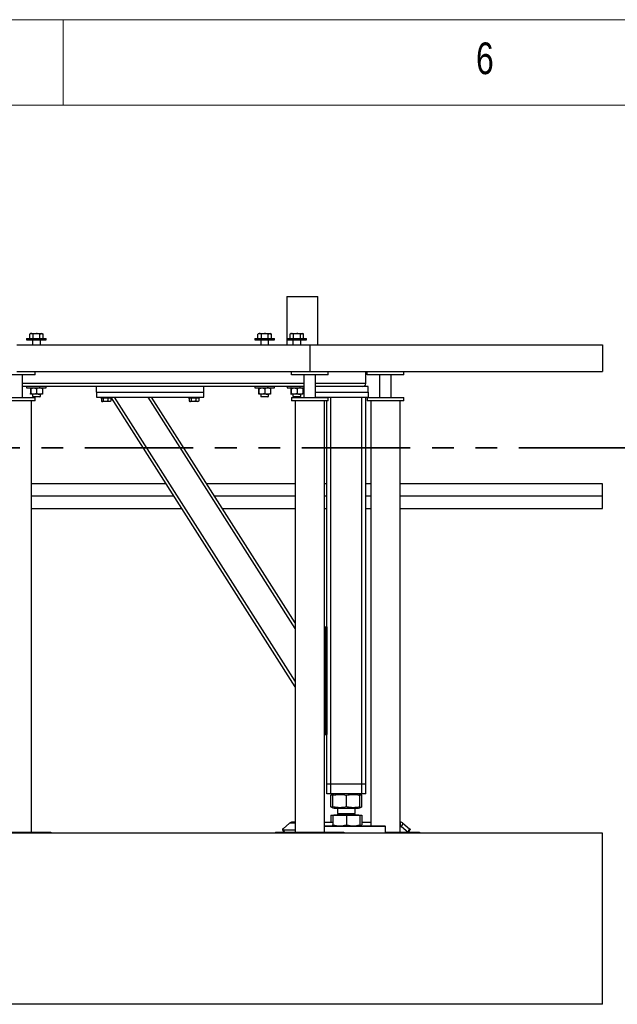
# Model space of a CAD drawing. Header units: millimetres. Extents: x 5 to 589, y 5 to 415.
# Tile 51 of 104: x 244 to 279, y 357 to 415. Entities that reach past the tile are written whole.
import ezdxf

# ---------------------------------------------------------------- set-up
doc = ezdxf.new("R2010")
doc.units = ezdxf.units.MM
doc.linetypes.add('PHANTOM', pattern=[12.7, 6.35, -1.27, 1.27, -1.27, 1.27, -1.27])
doc.layers.add('NOTES', color=6, linetype='Continuous')
doc.layers.add('TRAIT-FORT', color=4, linetype='Continuous', lineweight=25)
doc.styles.add('SLDTEXTSTYLE0', font='TXT', dxfattribs={"width": 0.75})

msp = doc.modelspace()

# ---------------------------------------------------------------- linework, layer by layer
at = {"color": 7, "linetype": 'Continuous', "lineweight": 18}
for p, q in [((589, 415), (5, 415)), ((247, 410), (247, 415)), ((584, 410), (10, 410))]:
    msp.add_line(p, q, dxfattribs=at)
at = {"color": 7, "linetype": 'PHANTOM', "lineweight": 35}
msp.add_line((305.42025, 389.9649), (28.0199, 389.9649), dxfattribs=at)
at = {"layer": 'TRAIT-FORT', "color": 4, "linetype": 'Continuous', "lineweight": 25}
for p, q in [((260.0974, 398.80985), (260.0974, 395.99556)), ((260.0974, 398.80985), (261.91168, 398.80985)), ((261.91168, 395.99556), (261.91168, 398.80985)), ((244.86962, 396.36699), (244.86962, 396.28128)), ((244.86962, 396.36699), (244.98615, 396.36699)), ((244.86962, 396.28128), (244.98615, 396.28128)), ((244.98615, 396.36699), (246.01248, 396.36699)), ((244.98615, 396.28128), (246.01248, 396.28128)), ((245.0519, 396.61582), (245.04534, 396.61219)), ((245.04534, 396.36699), (245.04534, 396.61219)), ((245.11534, 396.65271), (245.05179, 396.61601)), ((245.11534, 396.65271), (245.16413, 396.65271)), ((245.16413, 396.65271), (245.76677, 396.65271)), ((245.21248, 396.28128), (245.21248, 395.99556)), ((245.25377, 396.36699), (245.25377, 396.61219)), ((245.64948, 396.36699), (245.64948, 396.61219)), ((245.66962, 395.99556), (245.66962, 396.28128)), ((245.83032, 396.61601), (245.76677, 396.65271)), ((245.83676, 396.36699), (245.83676, 396.61219)), ((246.01248, 396.28128), (246.01248, 396.36699)), ((258.22276, 396.36699), (258.22276, 396.28128)), ((258.22276, 396.36699), (258.33929, 396.36699)), ((258.22276, 396.28128), (258.33929, 396.28128)), ((258.33929, 396.36699), (259.36561, 396.36699)), ((258.33929, 396.28128), (259.36561, 396.28128)), ((258.40503, 396.61582), (258.39848, 396.61219)), ((258.39848, 396.36699), (258.39848, 396.61219)), ((258.46847, 396.65271), (258.40492, 396.61601)), ((258.46847, 396.65271), (258.51727, 396.65271)), ((258.51727, 396.65271), (259.1199, 396.65271)), ((258.56561, 396.28128), (258.56561, 395.99556)), ((258.60691, 396.36699), (258.60691, 396.61219)), ((259.00262, 396.36699), (259.00262, 396.61219)), ((259.02276, 395.99556), (259.02276, 396.28128)), ((259.18345, 396.61601), (259.1199, 396.65271)), ((259.18989, 396.36699), (259.18989, 396.61219)), ((259.36561, 396.28128), (259.36561, 396.36699)), ((260.10962, 396.36699), (260.10962, 396.28128)), ((260.10962, 396.36699), (260.22615, 396.36699)), ((260.10962, 396.28128), (260.22615, 396.28128)), ((260.22615, 396.36699), (261.25248, 396.36699)), ((260.22615, 396.28128), (261.25248, 396.28128)), ((260.29189, 396.61582), (260.28534, 396.61219)), ((260.28534, 396.36699), (260.28534, 396.61219)), ((260.35533, 396.65271), (260.29178, 396.61601)), ((260.35533, 396.65271), (260.40413, 396.65271)), ((260.40413, 396.65271), (261.00676, 396.65271)), ((260.45248, 396.28128), (260.45248, 395.99556)), ((260.49377, 396.36699), (260.49377, 396.61219)), ((260.88948, 396.36699), (260.88948, 396.61219)), ((260.90962, 395.99556), (260.90962, 396.28128)), ((261.07031, 396.61601), (261.00676, 396.65271)), ((261.07676, 396.36699), (261.07676, 396.61219)), ((261.25248, 396.28128), (261.25248, 396.36699)), ((244.28934, 395.99556), (261.4322, 395.99556)), ((261.4322, 395.99556), (261.4322, 394.42413)), ((261.4322, 395.99556), (278.57505, 395.99556)), ((278.57505, 395.99556), (278.57505, 394.42413)), ((244.28934, 394.42413), (261.4322, 394.42413)), ((245.36077, 394.22413), (245.36077, 394.42413)), ((260.36077, 394.22413), (260.36077, 394.42413)), ((261.4322, 394.42413), (278.57505, 394.42413)), ((262.50362, 394.22413), (262.50362, 394.42413)), ((264.71791, 393.72413), (264.71791, 394.42413)), ((264.78934, 394.22413), (264.78934, 394.42413)), ((266.9322, 394.22413), (266.9322, 394.42413)), ((245.36077, 394.22413), (243.21791, 394.22413)), ((244.6322, 392.90985), (244.6322, 394.22413)), ((262.50362, 394.22413), (260.36077, 394.22413)), ((261.08934, 394.22413), (261.08934, 392.90985)), ((261.77505, 392.90985), (261.77505, 394.22413)), ((266.9322, 394.22413), (264.78934, 394.22413)), ((265.51791, 394.22413), (265.51791, 392.90985)), ((266.20362, 392.90985), (266.20362, 394.22413)), ((261.08934, 393.72413), (244.6322, 393.72413)), ((248.94648, 393.55271), (244.6322, 393.55271)), ((244.86962, 393.55271), (244.86962, 393.46699)), ((244.86962, 393.46699), (244.98615, 393.46699)), ((244.98615, 393.46699), (246.01248, 393.46699)), ((245.09225, 393.41395), (245.09225, 393.1486)), ((245.10446, 393.41395), (245.10446, 393.1486)), ((245.45326, 393.41395), (245.45326, 393.1486)), ((245.78985, 393.41395), (245.78985, 393.1486)), ((246.01248, 393.46699), (246.01248, 393.55271)), ((255.2322, 393.55271), (248.94648, 393.55271)), ((248.94648, 393.20985), (248.94648, 393.55271)), ((261.08934, 393.55271), (255.2322, 393.55271)), ((255.2322, 393.20985), (255.2322, 393.55271)), ((258.22276, 393.55271), (258.22276, 393.46699)), ((258.22276, 393.46699), (258.33929, 393.46699)), ((258.33929, 393.46699), (259.36561, 393.46699)), ((258.44538, 393.41395), (258.44538, 393.1486)), ((258.4576, 393.41395), (258.4576, 393.1486)), ((258.8064, 393.41395), (258.8064, 393.1486)), ((259.14299, 393.41395), (259.14299, 393.1486)), ((259.36561, 393.46699), (259.36561, 393.55271)), ((260.10962, 393.55271), (260.10962, 393.46699)), ((260.10962, 393.46699), (260.22615, 393.46699)), ((260.22615, 393.46699), (261.09293, 393.46699)), ((260.33225, 393.41395), (260.33225, 393.1486)), ((260.34446, 393.41395), (260.34446, 393.1486)), ((260.69326, 393.41395), (260.69326, 393.1486)), ((261.02985, 393.41395), (261.02985, 393.1486)), ((264.71791, 393.72413), (261.77505, 393.72413)), ((264.86077, 393.55271), (261.77505, 393.55271)), ((264.86077, 393.20985), (264.86077, 393.55271)), ((245.27886, 393.09556), (245.09836, 393.09556)), ((245.14648, 367.48128), (245.14648, 392.70985)), ((245.21248, 393.09556), (245.21248, 392.96985)), ((245.21248, 392.96985), (245.24391, 392.93842)), ((245.21248, 392.96985), (245.24672, 392.96985)), ((245.27344, 392.93842), (245.24391, 392.93842)), ((245.24672, 392.96985), (245.66962, 392.96985)), ((245.63819, 392.93842), (245.27344, 392.93842)), ((245.62156, 393.09556), (245.27886, 393.09556)), ((245.36077, 392.70985), (245.36077, 392.90985)), ((245.78375, 393.09556), (245.62156, 393.09556)), ((245.63819, 392.93842), (245.66962, 392.96985)), ((245.66962, 392.96985), (245.66962, 393.09556)), ((248.94648, 393.20985), (248.94648, 392.92413)), ((248.94648, 393.20985), (255.2322, 393.20985)), ((248.94648, 392.92413), (255.2322, 392.92413)), ((249.20362, 392.92413), (249.20362, 392.86699)), ((249.8322, 392.86699), (249.20362, 392.86699)), ((249.23963, 392.86699), (249.23963, 392.69569)), ((249.25372, 392.68632), (249.2872, 392.66699)), ((249.34878, 392.86699), (249.34878, 392.69569)), ((249.62706, 392.86699), (249.62706, 392.69569)), ((249.74862, 392.66699), (249.7821, 392.68632)), ((249.79619, 392.69569), (249.78156, 392.68725)), ((249.79619, 392.86699), (249.79619, 392.69569)), ((249.8322, 392.86699), (249.8322, 392.92413)), ((260.57505, 375.9976), (249.8322, 392.87924)), ((260.57505, 376.31691), (250.00682, 392.92413)), ((260.57505, 379.40355), (251.97105, 392.92413)), ((260.57505, 379.72286), (252.17424, 392.92413)), ((254.34648, 392.92413), (254.34648, 392.86699)), ((254.97505, 392.86699), (254.34648, 392.86699)), ((254.38249, 392.86699), (254.38249, 392.69569)), ((254.39658, 392.68632), (254.43005, 392.66699)), ((254.49164, 392.86699), (254.49164, 392.69569)), ((254.76992, 392.86699), (254.76992, 392.69569)), ((254.89148, 392.66699), (254.92495, 392.68632)), ((254.93905, 392.69569), (254.92441, 392.68725)), ((254.93905, 392.86699), (254.93905, 392.69569)), ((254.97505, 392.86699), (254.97505, 392.92413)), ((255.2322, 392.92413), (255.2322, 393.20985)), ((258.632, 393.09556), (258.45149, 393.09556)), ((258.56561, 393.09556), (258.56561, 392.96985)), ((258.56561, 392.96985), (258.59704, 392.93842)), ((258.56561, 392.96985), (258.59986, 392.96985)), ((258.62658, 392.93842), (258.59704, 392.93842)), ((258.59986, 392.96985), (259.02276, 392.96985)), ((258.99133, 392.93842), (258.62658, 392.93842)), ((258.97469, 393.09556), (258.632, 393.09556)), ((259.13688, 393.09556), (258.97469, 393.09556)), ((258.99133, 392.93842), (259.02276, 392.96985)), ((259.02276, 392.96985), (259.02276, 393.09556)), ((260.51886, 393.09556), (260.33835, 393.09556)), ((260.36077, 392.90985), (260.36077, 392.70985)), ((260.45248, 393.09556), (260.45248, 392.96985)), ((260.45248, 392.96985), (260.4839, 392.93842)), ((260.45248, 392.96985), (260.48672, 392.96985)), ((260.51344, 392.93842), (260.4839, 392.93842)), ((260.48672, 392.96985), (260.90962, 392.96985)), ((260.87819, 392.93842), (260.51344, 392.93842)), ((260.86155, 393.09556), (260.51886, 393.09556)), ((260.57505, 392.70985), (260.57505, 367.48128)), ((261.02374, 393.09556), (260.86155, 393.09556)), ((260.87819, 392.93842), (260.90962, 392.96985)), ((260.90962, 392.96985), (260.90962, 393.09556)), ((261.77505, 393.20985), (264.86077, 393.20985)), ((261.77505, 392.92413), (264.86077, 392.92413)), ((262.17505, 392.90985), (262.17505, 392.92413)), ((262.28934, 367.48128), (262.28934, 392.70985)), ((262.4322, 392.90985), (262.4322, 392.92413)), ((262.4322, 379.49556), (262.4322, 392.70985)), ((262.50362, 392.70985), (262.50362, 392.90985)), ((262.66077, 370.29556), (262.66077, 392.92413)), ((264.48934, 370.29556), (264.48934, 392.92413)), ((264.71791, 370.29556), (264.71791, 392.92413)), ((264.78934, 392.90985), (264.78934, 392.70985)), ((264.86077, 393.20985), (264.86077, 392.92413)), ((265.00362, 392.70985), (265.00362, 367.85271)), ((266.71791, 367.48128), (266.71791, 392.70985)), ((266.9322, 392.70985), (266.9322, 392.90985)), ((249.74862, 392.66699), (249.2872, 392.66699)), ((254.89148, 392.66699), (254.43005, 392.66699)), ((253.0309, 387.85271), (245.14648, 387.85271)), ((260.57505, 387.85271), (255.40152, 387.85271)), ((262.4322, 387.85271), (262.28934, 387.85271)), ((265.00362, 387.85271), (264.71791, 387.85271)), ((278.57505, 387.85271), (266.71791, 387.85271)), ((253.48544, 387.13842), (245.14648, 387.13842)), ((260.57505, 387.13842), (255.85606, 387.13842)), ((262.4322, 387.13842), (262.28934, 387.13842)), ((265.00362, 387.13842), (264.71791, 387.13842)), ((278.57505, 387.13842), (266.71791, 387.13842)), ((245.14648, 386.42413), (253.93999, 386.42413)), ((256.31061, 386.42413), (260.57505, 386.42413)), ((262.28934, 386.42413), (262.4322, 386.42413)), ((264.71791, 386.42413), (265.00362, 386.42413)), ((266.71791, 386.42413), (278.57505, 386.42413)), ((262.28934, 379.49556), (262.37505, 379.49556)), ((262.37505, 373.20985), (262.37505, 379.49556)), ((262.37505, 379.49556), (262.4322, 379.49556)), ((262.4322, 379.49556), (262.4322, 373.20985)), ((262.28934, 373.20985), (262.37505, 373.20985)), ((262.4322, 373.20985), (262.37505, 373.20985)), ((262.4322, 370.29556), (262.4322, 373.20985)), ((262.66077, 370.29556), (262.4322, 370.29556)), ((262.4322, 369.72413), (262.4322, 370.29556)), ((264.48934, 370.29556), (262.66077, 370.29556)), ((262.66077, 369.72413), (262.66077, 370.29556)), ((264.71791, 370.29556), (264.48934, 370.29556)), ((264.48934, 369.72413), (264.48934, 370.29556)), ((264.71791, 369.72413), (264.71791, 370.29556)), ((262.66077, 369.72413), (262.4322, 369.72413)), ((264.48934, 369.72413), (262.66077, 369.72413)), ((262.67475, 369.65129), (262.66785, 369.64881)), ((262.66785, 368.97089), (262.66785, 369.64881)), ((262.78758, 369.69721), (262.67402, 369.65133)), ((262.78391, 368.97089), (262.78391, 369.64881)), ((262.85422, 369.72413), (262.78876, 369.69768)), ((262.79489, 368.97089), (262.79489, 369.64881)), ((263.58603, 368.97089), (263.58603, 369.64881)), ((264.36135, 369.69768), (264.29588, 369.72413)), ((264.47609, 369.65133), (264.36135, 369.69768)), ((264.3662, 368.97089), (264.3662, 369.64881)), ((264.48225, 368.97089), (264.48225, 369.64881)), ((264.71791, 369.72413), (264.48934, 369.72413)), ((262.66785, 368.97089), (262.67474, 368.96852)), ((262.66785, 368.48985), (262.66785, 368.08128)), ((262.66785, 368.48985), (262.78391, 368.48985)), ((262.67402, 368.96837), (262.78883, 368.92198)), ((262.78391, 368.48985), (262.78391, 367.92288)), ((262.78391, 368.48985), (262.79489, 368.48985)), ((262.78885, 368.92197), (262.85422, 368.89556)), ((262.79489, 368.48985), (262.79489, 367.92288)), ((262.79489, 368.48985), (263.58603, 368.48985)), ((262.84491, 368.49556), (262.84491, 368.48985)), ((262.84491, 368.49556), (264.3052, 368.49556)), ((262.85422, 368.89556), (264.20363, 368.89556)), ((263.06077, 368.89556), (263.06077, 368.58599)), ((263.12262, 368.58599), (263.06077, 368.52413)), ((263.06077, 368.58599), (264.08934, 368.58599)), ((263.06077, 368.52413), (263.13281, 368.52413)), ((263.13281, 368.52413), (264.08934, 368.52413)), ((263.58603, 368.48985), (263.58603, 367.92288)), ((263.58603, 368.48985), (264.3662, 368.48985)), ((264.08934, 368.52413), (264.02748, 368.58599)), ((264.08934, 368.58599), (264.08934, 368.89556)), ((264.20363, 368.89556), (264.29588, 368.89556)), ((264.29588, 368.89556), (264.36125, 368.92197)), ((264.3052, 368.48985), (264.3052, 368.49556)), ((264.36125, 368.92197), (264.47609, 368.96837)), ((264.3662, 368.48985), (264.48225, 368.48985)), ((264.3662, 368.48985), (264.3662, 367.92288)), ((264.48225, 368.48985), (264.48225, 367.92288)), ((260.25868, 368.02003), (259.87289, 367.69351)), ((260.57505, 368.02003), (260.25868, 368.02003)), ((260.57505, 368.08128), (260.4146, 368.08128)), ((262.28934, 368.08128), (262.78391, 368.08128)), ((264.36077, 367.85271), (264.47642, 367.91948)), ((264.48225, 368.08128), (265.00362, 368.08128)), ((266.71791, 368.08128), (266.73551, 368.08128)), ((266.73551, 368.08128), (266.73551, 367.85271)), ((266.89143, 368.02003), (266.81347, 367.82208)), ((266.89143, 368.02003), (267.27722, 367.69351)), ((278.57505, 367.42413), (55.71791, 367.42413)), ((242.28934, 367.48128), (246.28934, 367.48128)), ((246.28934, 367.48128), (246.28934, 367.42413)), ((259.4322, 367.48128), (259.4322, 367.42413)), ((259.4322, 367.48128), (263.4322, 367.48128)), ((259.84443, 367.64116), (259.9074, 367.48128)), ((259.89295, 367.62208), (260.57505, 367.62208)), ((259.94841, 367.48128), (259.89295, 367.62208)), ((262.62086, 367.82413), (262.28705, 367.82413)), ((262.28796, 367.85271), (262.63279, 367.85271)), ((265.86077, 367.82413), (262.62086, 367.82413)), ((262.63279, 367.85271), (265.8322, 367.85271)), ((263.4322, 367.48128), (263.4322, 367.42413)), ((265.86077, 367.82413), (265.8322, 367.85271)), ((265.86077, 367.42413), (265.86077, 367.82413)), ((265.86077, 367.48128), (267.86077, 367.48128)), ((266.71791, 367.85271), (266.73551, 367.85271)), ((266.71791, 367.82208), (266.81347, 367.82208)), ((266.81347, 367.82208), (267.19926, 367.49556)), ((267.19926, 367.49556), (267.27722, 367.69351)), ((267.24271, 367.48128), (267.30568, 367.64116)), ((267.86077, 367.48128), (267.86077, 367.42413)), ((278.57505, 357.42413), (278.57505, 367.42413)), ((278.57505, 357.42413), (55.71791, 357.42413))]:
    msp.add_line(p, q, dxfattribs=at)
at = {"layer": 'TRAIT-FORT', "color": 4, "linetype": 'Continuous', "lineweight": 25, "flags": 128}
for points in [[(259.87289, 367.69351), (259.85843, 367.67958), (259.84854, 367.66618), (259.84361, 367.65383), (259.84381, 367.643), (259.84914, 367.63412), (259.8594, 367.62752), (259.8742, 367.62346), (259.89295, 367.62208)], [(267.19926, 367.49556), (267.21371, 367.48163), (267.21428, 367.48099)], [(267.27722, 367.69351), (267.29167, 367.67958), (267.30156, 367.66618), (267.3065, 367.65383), (267.3063, 367.643), (267.30568, 367.64116)]]:
    msp.add_lwpolyline(points, dxfattribs=at)
at = {"layer": 'TRAIT-FORT', "color": 4, "linetype": 'Continuous', "lineweight": 25}
for centre, radius, start, end in [((264.54648, 393.72413), 0.17143, 270, 0), ((263.0322, 368.52413), 0.02857, 270, 360), ((264.11791, 368.52413), 0.02857, 180, 270), ((260.41946, 367.83981), 0.24152, 91.1533185, 131.7365511), ((266.73065, 367.83981), 0.24152, 48.2634489, 88.8466815), ((266.73308, 367.73197), 0.12076, 48.2634489, 88.8466814)]:
    msp.add_arc(centre, radius, start, end, dxfattribs=at)
for points, knots in [([(245.25377, 396.61219), (245.24725, 396.61562), (245.23419, 396.62249), (245.21427, 396.63079), (245.19408, 396.63726), (245.17166, 396.64188), (245.14701, 396.64351), (245.12012, 396.64091), (245.09316, 396.63399), (245.06816, 396.62415), (245.05234, 396.61585), (245.04534, 396.61219)], [0, 0, 0, 0, 0.09597591, 0.19213026, 0.28898369, 0.38615496, 0.51175797, 0.63826211, 0.76733117, 0.89712084, 1, 1, 1, 1]), ([(245.64948, 396.61219), (245.61514, 396.62103), (245.5457, 396.63891), (245.44283, 396.64545), (245.34448, 396.63585), (245.28419, 396.62012), (245.25377, 396.61219)], [0, 0, 0, 0, 0.26460747, 0.534953, 0.76534584, 1, 1, 1, 1]), ([(245.64948, 396.61219), (245.65756, 396.61684), (245.67374, 396.62617), (245.69862, 396.63617), (245.72402, 396.64227), (245.74847, 396.64341), (245.77165, 396.64035), (245.79348, 396.63398), (245.81524, 396.62467), (245.82958, 396.61635), (245.83676, 396.61219)], [0, 0, 0, 0, 0.13202976, 0.26457402, 0.39927843, 0.53500867, 0.64989194, 0.76540603, 0.88250798, 1, 1, 1, 1]), ([(258.60691, 396.61219), (258.60038, 396.61562), (258.58732, 396.62249), (258.5674, 396.63079), (258.54721, 396.63726), (258.52479, 396.64188), (258.50014, 396.64351), (258.47326, 396.64091), (258.4463, 396.63399), (258.42129, 396.62415), (258.40547, 396.61585), (258.39848, 396.61219)], [0, 0, 0, 0, 0.09597591, 0.19213026, 0.28898369, 0.38615496, 0.51175797, 0.63826211, 0.76733117, 0.89712084, 1, 1, 1, 1]), ([(259.00262, 396.61219), (258.96827, 396.62103), (258.89884, 396.63891), (258.79596, 396.64545), (258.69762, 396.63585), (258.63733, 396.62012), (258.60691, 396.61219)], [0, 0, 0, 0, 0.26460747, 0.534953, 0.76534584, 1, 1, 1, 1]), ([(259.00262, 396.61219), (259.01069, 396.61684), (259.02687, 396.62617), (259.05175, 396.63617), (259.07715, 396.64227), (259.1016, 396.64341), (259.12478, 396.64035), (259.14661, 396.63398), (259.16837, 396.62467), (259.18271, 396.61635), (259.18989, 396.61219)], [0, 0, 0, 0, 0.13202976, 0.26457402, 0.39927843, 0.53500867, 0.64989194, 0.76540603, 0.88250798, 1, 1, 1, 1]), ([(260.49377, 396.61219), (260.48725, 396.61562), (260.47418, 396.62249), (260.45427, 396.63079), (260.43408, 396.63726), (260.41165, 396.64188), (260.387, 396.64351), (260.36012, 396.64091), (260.33316, 396.63399), (260.30815, 396.62415), (260.29233, 396.61585), (260.28534, 396.61219)], [0, 0, 0, 0, 0.09597591, 0.19213026, 0.28898369, 0.38615496, 0.51175797, 0.63826211, 0.76733117, 0.89712084, 1, 1, 1, 1]), ([(260.88948, 396.61219), (260.85513, 396.62103), (260.7857, 396.63891), (260.68282, 396.64545), (260.58448, 396.63585), (260.52419, 396.62012), (260.49377, 396.61219)], [0, 0, 0, 0, 0.26460747, 0.534953, 0.76534584, 1, 1, 1, 1]), ([(260.88948, 396.61219), (260.89755, 396.61684), (260.91373, 396.62617), (260.93862, 396.63617), (260.96402, 396.64227), (260.98846, 396.64341), (261.01164, 396.64035), (261.03347, 396.63398), (261.05524, 396.62467), (261.06957, 396.61635), (261.07676, 396.61219)], [0, 0, 0, 0, 0.13202976, 0.26457402, 0.39927843, 0.53500867, 0.64989194, 0.76540603, 0.88250798, 1, 1, 1, 1]), ([(245.09836, 393.46699), (245.09783, 393.46623), (245.09675, 393.46471), (245.09519, 393.45289), (245.09368, 393.43601), (245.09273, 393.42133), (245.09225, 393.41395)], [0, 0, 0, 0, 0.24957685, 0.50436193, 0.75104582, 1, 1, 1, 1]), ([(245.10446, 393.41395), (245.10405, 393.42036), (245.10322, 393.43322), (245.10191, 393.44888), (245.10055, 393.46062), (245.09935, 393.46629), (245.09861, 393.46681), (245.09836, 393.46699)], [0, 0, 0, 0, 0.215517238, 0.432226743, 0.654458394, 0.879689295, 1, 1, 1, 1]), ([(245.10446, 393.41395), (245.11627, 393.42036), (245.13995, 393.43322), (245.17729, 393.44888), (245.21633, 393.46062), (245.25057, 393.46629), (245.27156, 393.46681), (245.27886, 393.46699)], [0, 0, 0, 0, 0.215517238, 0.432226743, 0.654458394, 0.879689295, 1, 1, 1, 1]), ([(245.27886, 393.46699), (245.29403, 393.46623), (245.32468, 393.46471), (245.36928, 393.45289), (245.41242, 393.43601), (245.43961, 393.42133), (245.45326, 393.41395)], [0, 0, 0, 0, 0.24957685, 0.50436193, 0.75104582, 1, 1, 1, 1]), ([(245.62156, 393.46699), (245.60339, 393.46582), (245.56649, 393.46343), (245.52034, 393.44777), (245.48264, 393.4306), (245.46307, 393.41951), (245.45326, 393.41395)], [0, 0, 0, 0, 0.30985231, 0.62926152, 0.81422513, 1, 1, 1, 1]), ([(245.78985, 393.41395), (245.77744, 393.4209), (245.74638, 393.43829), (245.69333, 393.45897), (245.64861, 393.46669), (245.62445, 393.46696), (245.62156, 393.46699)], [0, 0, 0, 0, 0.23468943, 0.58731271, 0.9505954, 1, 1, 1, 1]), ([(245.78375, 393.46699), (245.78428, 393.46623), (245.78535, 393.46471), (245.78691, 393.45289), (245.78842, 393.43601), (245.78937, 393.42133), (245.78985, 393.41395)], [0, 0, 0, 0, 0.24957685, 0.50436193, 0.75104582, 1, 1, 1, 1]), ([(258.45149, 393.46699), (258.45096, 393.46623), (258.44989, 393.46471), (258.44833, 393.45289), (258.44682, 393.43601), (258.44586, 393.42133), (258.44538, 393.41395)], [0, 0, 0, 0, 0.24957685, 0.50436193, 0.75104582, 1, 1, 1, 1]), ([(258.4576, 393.41395), (258.45718, 393.42036), (258.45635, 393.43322), (258.45505, 393.44888), (258.45368, 393.46062), (258.45248, 393.46629), (258.45175, 393.46681), (258.45149, 393.46699)], [0, 0, 0, 0, 0.215517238, 0.432226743, 0.654458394, 0.879689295, 1, 1, 1, 1]), ([(258.4576, 393.41395), (258.46941, 393.42036), (258.49309, 393.43322), (258.53043, 393.44888), (258.56946, 393.46062), (258.60371, 393.46629), (258.62469, 393.46681), (258.632, 393.46699)], [0, 0, 0, 0, 0.215517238, 0.432226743, 0.654458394, 0.879689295, 1, 1, 1, 1]), ([(258.632, 393.46699), (258.64716, 393.46623), (258.67781, 393.46471), (258.72242, 393.45289), (258.76555, 393.43601), (258.79274, 393.42133), (258.8064, 393.41395)], [0, 0, 0, 0, 0.24957685, 0.50436193, 0.75104582, 1, 1, 1, 1]), ([(258.97469, 393.46699), (258.95652, 393.46582), (258.91962, 393.46343), (258.87347, 393.44777), (258.83578, 393.4306), (258.81621, 393.41951), (258.8064, 393.41395)], [0, 0, 0, 0, 0.30985231, 0.62926152, 0.81422513, 1, 1, 1, 1]), ([(259.14299, 393.41395), (259.13057, 393.4209), (259.09951, 393.43829), (259.04646, 393.45897), (259.00175, 393.46669), (258.97758, 393.46696), (258.97469, 393.46699)], [0, 0, 0, 0, 0.23468943, 0.58731271, 0.9505954, 1, 1, 1, 1]), ([(259.13688, 393.46699), (259.13741, 393.46623), (259.13848, 393.46471), (259.14005, 393.45289), (259.14156, 393.43601), (259.14251, 393.42133), (259.14299, 393.41395)], [0, 0, 0, 0, 0.24957685, 0.50436193, 0.75104582, 1, 1, 1, 1]), ([(260.33835, 393.46699), (260.33782, 393.46623), (260.33675, 393.46471), (260.33519, 393.45289), (260.33368, 393.43601), (260.33272, 393.42133), (260.33225, 393.41395)], [0, 0, 0, 0, 0.24957685, 0.50436193, 0.75104582, 1, 1, 1, 1]), ([(260.34446, 393.41395), (260.34405, 393.42036), (260.34322, 393.43322), (260.34191, 393.44888), (260.34054, 393.46062), (260.33934, 393.46629), (260.33861, 393.46681), (260.33835, 393.46699)], [0, 0, 0, 0, 0.215517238, 0.432226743, 0.654458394, 0.879689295, 1, 1, 1, 1]), ([(260.34446, 393.41395), (260.35627, 393.42036), (260.37995, 393.43322), (260.41729, 393.44888), (260.45632, 393.46062), (260.49057, 393.46629), (260.51155, 393.46681), (260.51886, 393.46699)], [0, 0, 0, 0, 0.215517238, 0.432226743, 0.654458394, 0.879689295, 1, 1, 1, 1]), ([(260.51886, 393.46699), (260.53403, 393.46623), (260.56467, 393.46471), (260.60928, 393.45289), (260.65241, 393.43601), (260.6796, 393.42133), (260.69326, 393.41395)], [0, 0, 0, 0, 0.24957685, 0.50436193, 0.75104582, 1, 1, 1, 1]), ([(260.86155, 393.46699), (260.84338, 393.46582), (260.80648, 393.46343), (260.76033, 393.44777), (260.72264, 393.4306), (260.70307, 393.41951), (260.69326, 393.41395)], [0, 0, 0, 0, 0.30985231, 0.62926152, 0.81422513, 1, 1, 1, 1]), ([(261.02985, 393.41395), (261.01743, 393.4209), (260.98637, 393.43829), (260.93332, 393.45897), (260.88861, 393.46669), (260.86445, 393.46696), (260.86155, 393.46699)], [0, 0, 0, 0, 0.23468943, 0.58731271, 0.9505954, 1, 1, 1, 1]), ([(261.02374, 393.46699), (261.02427, 393.46623), (261.02535, 393.46471), (261.02691, 393.45289), (261.02842, 393.43601), (261.02937, 393.42133), (261.02985, 393.41395)], [0, 0, 0, 0, 0.24957685, 0.50436193, 0.75104582, 1, 1, 1, 1]), ([(245.09225, 393.1486), (245.09266, 393.14219), (245.09349, 393.12933), (245.0948, 393.11367), (245.09617, 393.10193), (245.09737, 393.09627), (245.0981, 393.09574), (245.09836, 393.09556)], [0, 0, 0, 0, 0.21551724, 0.43222674, 0.65445839, 0.87968929, 1, 1, 1, 1]), ([(245.09836, 393.09556), (245.09889, 393.09632), (245.09996, 393.09785), (245.10152, 393.10967), (245.10303, 393.12655), (245.10399, 393.14123), (245.10446, 393.1486)], [0, 0, 0, 0, 0.24957685, 0.50436193, 0.75104582, 1, 1, 1, 1]), ([(245.27886, 393.09556), (245.2637, 393.09632), (245.23305, 393.09785), (245.18844, 393.10967), (245.14531, 393.12655), (245.11812, 393.14123), (245.10446, 393.1486)], [0, 0, 0, 0, 0.249576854, 0.504361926, 0.75104582, 1, 1, 1, 1]), ([(245.45326, 393.1486), (245.44146, 393.14219), (245.41777, 393.12933), (245.38043, 393.11367), (245.3414, 393.10193), (245.30715, 393.09627), (245.28617, 393.09574), (245.27886, 393.09556)], [0, 0, 0, 0, 0.21551724, 0.43222674, 0.65445839, 0.87968929, 1, 1, 1, 1]), ([(245.45326, 393.1486), (245.46303, 393.14307), (245.4826, 393.13197), (245.5198, 393.11503), (245.56596, 393.09925), (245.60286, 393.0968), (245.62156, 393.09556)], [0, 0, 0, 0, 0.18501599, 0.37074143, 0.68116385, 1, 1, 1, 1]), ([(245.62156, 393.09556), (245.62445, 393.09559), (245.64793, 393.09585), (245.69264, 393.10337), (245.74576, 393.12391), (245.77744, 393.14165), (245.78985, 393.1486)], [0, 0, 0, 0, 0.04940377, 0.40100021, 0.76531448, 1, 1, 1, 1]), ([(245.78985, 393.1486), (245.78944, 393.14219), (245.78861, 393.12933), (245.7873, 393.11367), (245.78593, 393.10193), (245.78474, 393.09627), (245.784, 393.09574), (245.78375, 393.09556)], [0, 0, 0, 0, 0.21551724, 0.43222674, 0.65445839, 0.87968929, 1, 1, 1, 1]), ([(249.23963, 392.69569), (249.2491, 392.68943), (249.26825, 392.67676), (249.29663, 392.67213), (249.32376, 392.67893), (249.34039, 392.69007), (249.34878, 392.69569)], [0, 0, 0, 0, 0.26460494, 0.53494775, 0.76534313, 1, 1, 1, 1]), ([(249.62706, 392.69569), (249.59165, 392.68701), (249.5331, 392.67266), (249.44816, 392.67399), (249.39103, 392.68396), (249.35816, 392.69309), (249.34878, 392.69569)], [0, 0, 0, 0, 0.38554949, 0.63764185, 0.89654625, 1, 1, 1, 1]), ([(249.79619, 392.69569), (249.78151, 392.68943), (249.75183, 392.67676), (249.70786, 392.67213), (249.66583, 392.67893), (249.64006, 392.69007), (249.62706, 392.69569)], [0, 0, 0, 0, 0.26460494, 0.53494775, 0.76534313, 1, 1, 1, 1]), ([(254.38249, 392.69569), (254.39196, 392.68943), (254.41111, 392.67676), (254.43949, 392.67213), (254.46661, 392.67893), (254.48324, 392.69007), (254.49164, 392.69569)], [0, 0, 0, 0, 0.26460494, 0.53494775, 0.76534313, 1, 1, 1, 1]), ([(254.76992, 392.69569), (254.73451, 392.68701), (254.67595, 392.67266), (254.59102, 392.67399), (254.53388, 392.68396), (254.50102, 392.69309), (254.49164, 392.69569)], [0, 0, 0, 0, 0.38554949, 0.63764185, 0.89654625, 1, 1, 1, 1]), ([(254.93905, 392.69569), (254.92437, 392.68943), (254.89469, 392.67676), (254.85072, 392.67213), (254.80869, 392.67893), (254.78292, 392.69007), (254.76992, 392.69569)], [0, 0, 0, 0, 0.26460494, 0.53494775, 0.76534313, 1, 1, 1, 1]), ([(258.44538, 393.1486), (258.4458, 393.14219), (258.44663, 393.12933), (258.44793, 393.11367), (258.4493, 393.10193), (258.4505, 393.09627), (258.45124, 393.09574), (258.45149, 393.09556)], [0, 0, 0, 0, 0.21551724, 0.43222674, 0.65445839, 0.87968929, 1, 1, 1, 1]), ([(258.45149, 393.09556), (258.45202, 393.09632), (258.4531, 393.09785), (258.45466, 393.10967), (258.45617, 393.12655), (258.45712, 393.14123), (258.4576, 393.1486)], [0, 0, 0, 0, 0.24957685, 0.50436193, 0.75104582, 1, 1, 1, 1]), ([(258.632, 393.09556), (258.61683, 393.09632), (258.58619, 393.09785), (258.54158, 393.10967), (258.49845, 393.12655), (258.47126, 393.14123), (258.4576, 393.1486)], [0, 0, 0, 0, 0.249576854, 0.504361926, 0.75104582, 1, 1, 1, 1]), ([(258.8064, 393.1486), (258.79459, 393.14219), (258.77091, 393.12933), (258.73357, 393.11367), (258.69453, 393.10193), (258.66029, 393.09627), (258.6393, 393.09574), (258.632, 393.09556)], [0, 0, 0, 0, 0.21551724, 0.43222674, 0.65445839, 0.87968929, 1, 1, 1, 1]), ([(258.8064, 393.1486), (258.81616, 393.14307), (258.83573, 393.13197), (258.87294, 393.11503), (258.91909, 393.09925), (258.95599, 393.0968), (258.97469, 393.09556)], [0, 0, 0, 0, 0.18501599, 0.37074143, 0.68116385, 1, 1, 1, 1]), ([(258.97469, 393.09556), (258.97758, 393.09559), (259.00106, 393.09585), (259.04578, 393.10337), (259.09889, 393.12391), (259.13057, 393.14165), (259.14299, 393.1486)], [0, 0, 0, 0, 0.04940377, 0.40100021, 0.76531448, 1, 1, 1, 1]), ([(259.14299, 393.1486), (259.14257, 393.14219), (259.14174, 393.12933), (259.14044, 393.11367), (259.13907, 393.10193), (259.13787, 393.09627), (259.13713, 393.09574), (259.13688, 393.09556)], [0, 0, 0, 0, 0.21551724, 0.43222674, 0.65445839, 0.87968929, 1, 1, 1, 1]), ([(260.33225, 393.1486), (260.33266, 393.14219), (260.33349, 393.12933), (260.3348, 393.11367), (260.33616, 393.10193), (260.33736, 393.09627), (260.3381, 393.09574), (260.33835, 393.09556)], [0, 0, 0, 0, 0.21551724, 0.43222674, 0.65445839, 0.87968929, 1, 1, 1, 1]), ([(260.33835, 393.09556), (260.33888, 393.09632), (260.33996, 393.09785), (260.34152, 393.10967), (260.34303, 393.12655), (260.34398, 393.14123), (260.34446, 393.1486)], [0, 0, 0, 0, 0.24957685, 0.50436193, 0.75104582, 1, 1, 1, 1]), ([(260.51886, 393.09556), (260.50369, 393.09632), (260.47305, 393.09785), (260.42844, 393.10967), (260.38531, 393.12655), (260.35812, 393.14123), (260.34446, 393.1486)], [0, 0, 0, 0, 0.249576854, 0.504361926, 0.75104582, 1, 1, 1, 1]), ([(260.69326, 393.1486), (260.68145, 393.14219), (260.65777, 393.12933), (260.62043, 393.11367), (260.5814, 393.10193), (260.54715, 393.09627), (260.52617, 393.09574), (260.51886, 393.09556)], [0, 0, 0, 0, 0.21551724, 0.43222674, 0.65445839, 0.87968929, 1, 1, 1, 1]), ([(260.69326, 393.1486), (260.70303, 393.14307), (260.7226, 393.13197), (260.7598, 393.11503), (260.80595, 393.09925), (260.84286, 393.0968), (260.86155, 393.09556)], [0, 0, 0, 0, 0.18501599, 0.37074143, 0.68116385, 1, 1, 1, 1]), ([(260.86155, 393.09556), (260.86445, 393.09559), (260.88793, 393.09585), (260.93264, 393.10337), (260.98575, 393.12391), (261.01744, 393.14165), (261.02985, 393.1486)], [0, 0, 0, 0, 0.04940377, 0.40100021, 0.76531448, 1, 1, 1, 1]), ([(261.02985, 393.1486), (261.02943, 393.14219), (261.0286, 393.12933), (261.0273, 393.11367), (261.02593, 393.10193), (261.02473, 393.09627), (261.024, 393.09574), (261.02374, 393.09556)], [0, 0, 0, 0, 0.21551724, 0.43222674, 0.65445839, 0.87968929, 1, 1, 1, 1]), ([(278.57505, 387.13842), (278.57505, 387.16818), (278.57505, 387.19982), (278.57505, 387.26665), (278.57505, 387.30185), (278.57505, 387.37499), (278.57505, 387.41295), (278.57505, 387.4899), (278.57505, 387.5289), (278.57505, 387.60509), (278.57505, 387.64227), (278.57505, 387.71089), (278.57505, 387.74231), (278.57505, 387.79504), (278.57505, 387.8163), (278.57505, 387.84515), (278.57505, 387.85271), (278.57505, 387.85271)], [0, 0, 0, 0, 0.125, 0.125, 0.25, 0.25, 0.375, 0.375, 0.5, 0.5, 0.625, 0.625, 0.75, 0.75, 0.875, 0.875, 1, 1, 1, 1]), ([(278.57505, 386.42413), (278.57505, 386.42413), (278.57505, 386.43169), (278.57505, 386.46054), (278.57505, 386.4818), (278.57505, 386.53453), (278.57505, 386.56595), (278.57505, 386.63457), (278.57505, 386.67175), (278.57505, 386.74794), (278.57505, 386.78694), (278.57505, 386.86389), (278.57505, 386.90185), (278.57505, 386.97499), (278.57505, 387.01019), (278.57505, 387.07702), (278.57505, 387.10866), (278.57505, 387.13842)], [0, 0, 0, 0, 0.125, 0.125, 0.25, 0.25, 0.375, 0.375, 0.5, 0.5, 0.625, 0.625, 0.75, 0.75, 0.875, 0.875, 1, 1, 1, 1]), ([(262.66785, 369.64881), (262.69872, 369.66079), (262.73812, 369.67607), (262.77808, 369.68282), (262.78672, 369.68428)], [0, 0, 0, 0, 0.78363914, 1, 1, 1, 1]), ([(262.78391, 369.64881), (262.78464, 369.66), (262.78603, 369.6812), (262.78807, 369.69692), (262.78988, 369.69929), (262.79156, 369.69107), (262.79319, 369.6752), (262.7943, 369.65789), (262.79489, 369.64881)], [0, 0, 0, 0, 0.20206835, 0.38269984, 0.55531458, 0.69299169, 0.83889419, 1, 1, 1, 1]), ([(262.79489, 369.64881), (262.8477, 369.66), (262.94771, 369.6812), (263.09479, 369.69692), (263.22533, 369.69929), (263.34638, 369.69107), (263.46379, 369.6752), (263.54396, 369.65789), (263.58603, 369.64881)], [0, 0, 0, 0, 0.20206835, 0.38269984, 0.55531458, 0.69299169, 0.83889419, 1, 1, 1, 1]), ([(263.58603, 369.64881), (263.63811, 369.66), (263.73674, 369.6812), (263.88178, 369.69692), (264.0105, 369.69929), (264.12987, 369.69107), (264.24566, 369.6752), (264.32471, 369.65789), (264.3662, 369.64881)], [0, 0, 0, 0, 0.20206835, 0.38269984, 0.55531458, 0.69299169, 0.83889419, 1, 1, 1, 1]), ([(264.3662, 369.64881), (264.36547, 369.65987), (264.36408, 369.68083), (264.36228, 369.69616), (264.36122, 369.69633), (264.36082, 369.69639)], [0, 0, 0, 0, 0.41274388, 0.78170093, 1, 1, 1, 1]), ([(264.36316, 369.68598), (264.37923, 369.68248), (264.41687, 369.67427), (264.45405, 369.65966), (264.47536, 369.65129)], [0, 0, 0, 0, 0.42674602, 1, 1, 1, 1]), ([(262.78672, 368.93495), (262.77175, 368.93813), (262.73186, 368.94658), (262.69247, 368.96154), (262.66785, 368.97089)], [0, 0, 0, 0, 0.37534931, 1, 1, 1, 1]), ([(262.79489, 368.97089), (262.79415, 368.95969), (262.79277, 368.9385), (262.79072, 368.92277), (262.78891, 368.92041), (262.78723, 368.92863), (262.7856, 368.94449), (262.78449, 368.9618), (262.78391, 368.97089)], [0, 0, 0, 0, 0.20206835, 0.38269984, 0.55531458, 0.69299169, 0.83889419, 1, 1, 1, 1]), ([(263.58603, 368.97089), (263.53322, 368.95969), (263.43321, 368.9385), (263.28613, 368.92277), (263.15559, 368.92041), (263.03454, 368.92863), (262.91713, 368.94449), (262.83696, 368.9618), (262.79489, 368.97089)], [0, 0, 0, 0, 0.20206835, 0.38269984, 0.55531458, 0.69299169, 0.83889419, 1, 1, 1, 1]), ([(264.3662, 368.97089), (264.31412, 368.95969), (264.2155, 368.9385), (264.07045, 368.92277), (263.94173, 368.92041), (263.82236, 368.92863), (263.70658, 368.94449), (263.62752, 368.9618), (263.58603, 368.97089)], [0, 0, 0, 0, 0.20206835, 0.38269984, 0.55531458, 0.69299169, 0.83889419, 1, 1, 1, 1]), ([(264.36082, 368.92303), (264.36099, 368.92272), (264.36166, 368.92146), (264.36287, 368.92912), (264.3645, 368.94435), (264.36562, 368.96176), (264.3662, 368.97089)], [0, 0, 0, 0, 0.09174673, 0.37294705, 0.67094743, 1, 1, 1, 1]), ([(264.47536, 368.96852), (264.44804, 368.95756), (264.41092, 368.94268), (264.37327, 368.93618), (264.36333, 368.93447)], [0, 0, 0, 0, 0.73604973, 1, 1, 1, 1]), ([(262.78391, 367.92288), (262.7848, 367.90382), (262.78614, 367.87507), (262.78799, 367.8557), (262.78893, 367.8537), (262.7894, 367.85271)], [0, 0, 0, 0, 0.49525132, 0.7468182, 1, 1, 1, 1]), ([(262.7894, 367.85271), (262.79032, 367.85624), (262.79218, 367.86339), (262.79398, 367.90291), (262.79489, 367.92288)], [0, 0, 0, 0, 0.49451073, 1, 1, 1, 1]), ([(262.79489, 367.92288), (262.85912, 367.90382), (262.95599, 367.87507), (263.08902, 367.8557), (263.15658, 367.8537), (263.19046, 367.85271)], [0, 0, 0, 0, 0.49525132, 0.7468182, 1, 1, 1, 1]), ([(263.19046, 367.85271), (263.25674, 367.85624), (263.39078, 367.86339), (263.52047, 367.90291), (263.58603, 367.92288)], [0, 0, 0, 0, 0.49451073, 1, 1, 1, 1]), ([(263.58603, 367.92288), (263.64938, 367.90382), (263.7449, 367.87507), (263.87609, 367.8557), (263.9427, 367.8537), (263.97612, 367.85271)], [0, 0, 0, 0, 0.49525132, 0.7468182, 1, 1, 1, 1]), ([(263.97612, 367.85271), (264.04148, 367.85624), (264.17366, 367.86339), (264.30155, 367.90291), (264.3662, 367.92288)], [0, 0, 0, 0, 0.49451073, 1, 1, 1, 1]), ([(264.3662, 367.92288), (264.36531, 367.90382), (264.36396, 367.87507), (264.36212, 367.8557), (264.36118, 367.8537), (264.36071, 367.85271)], [0, 0, 0, 0, 0.49525132, 0.7468182, 1, 1, 1, 1]), ([(264.36331, 367.86991), (264.36595, 367.87032), (264.40645, 367.87669), (264.44563, 367.90057), (264.48225, 367.92288)], [0, 0, 0, 0, 0.0652267, 1, 1, 1, 1])]:
    msp.add_open_spline(points, degree=3, knots=knots, dxfattribs=at)
for points in [[(243.21791, 392.90985), (243.21968, 392.90985), (243.22322, 392.90985), (243.25168, 392.90985), (243.29658, 392.90985), (243.35882, 392.90985), (243.43688, 392.90985), (243.52956, 392.90985), (243.63523, 392.90985), (243.75209, 392.90985), (243.87815, 392.90985), (244.01124, 392.90985), (244.14909, 392.90985), (244.28934, 392.90985), (244.42959, 392.90985), (244.56744, 392.90985), (244.70053, 392.90985), (244.82658, 392.90985), (244.94345, 392.90985), (245.04912, 392.90985), (245.14179, 392.90985), (245.21986, 392.90985), (245.2821, 392.90985), (245.327, 392.90985), (245.35546, 392.90985), (245.359, 392.90985), (245.36077, 392.90985)], [(245.36077, 392.70985), (245.359, 392.70985), (245.35546, 392.70985), (245.327, 392.70985), (245.2821, 392.70985), (245.21986, 392.70985), (245.14179, 392.70985), (245.04912, 392.70985), (244.94345, 392.70985), (244.82658, 392.70985), (244.70053, 392.70985), (244.56744, 392.70985), (244.42959, 392.70985), (244.28934, 392.70985), (244.14909, 392.70985), (244.01124, 392.70985), (243.87815, 392.70985), (243.75209, 392.70985), (243.63523, 392.70985), (243.52956, 392.70985), (243.43688, 392.70985), (243.35882, 392.70985), (243.29658, 392.70985), (243.25168, 392.70985), (243.22322, 392.70985), (243.21968, 392.70985), (243.21791, 392.70985)], [(260.36077, 392.90985), (260.36254, 392.90985), (260.36607, 392.90985), (260.39454, 392.90985), (260.43943, 392.90985), (260.50167, 392.90985), (260.57974, 392.90985), (260.67242, 392.90985), (260.77809, 392.90985), (260.89495, 392.90985), (261.021, 392.90985), (261.1541, 392.90985), (261.29195, 392.90985), (261.4322, 392.90985), (261.57244, 392.90985), (261.71029, 392.90985), (261.84339, 392.90985), (261.96944, 392.90985), (262.08631, 392.90985), (262.19198, 392.90985), (262.28465, 392.90985), (262.36272, 392.90985), (262.42496, 392.90985), (262.46986, 392.90985), (262.49832, 392.90985), (262.50186, 392.90985), (262.50362, 392.90985)], [(262.50362, 392.70985), (262.50186, 392.70985), (262.49832, 392.70985), (262.46986, 392.70985), (262.42496, 392.70985), (262.36272, 392.70985), (262.28465, 392.70985), (262.19198, 392.70985), (262.08631, 392.70985), (261.96944, 392.70985), (261.84339, 392.70985), (261.71029, 392.70985), (261.57244, 392.70985), (261.4322, 392.70985), (261.29195, 392.70985), (261.1541, 392.70985), (261.021, 392.70985), (260.89495, 392.70985), (260.77809, 392.70985), (260.67242, 392.70985), (260.57974, 392.70985), (260.50167, 392.70985), (260.43943, 392.70985), (260.39454, 392.70985), (260.36607, 392.70985), (260.36254, 392.70985), (260.36077, 392.70985)], [(264.78934, 392.90985), (264.79111, 392.90985), (264.79465, 392.90985), (264.82311, 392.90985), (264.86801, 392.90985), (264.93024, 392.90985), (265.00831, 392.90985), (265.10099, 392.90985), (265.20666, 392.90985), (265.32352, 392.90985), (265.44958, 392.90985), (265.58267, 392.90985), (265.72052, 392.90985), (265.86077, 392.90985), (266.00102, 392.90985), (266.13887, 392.90985), (266.27196, 392.90985), (266.39801, 392.90985), (266.51488, 392.90985), (266.62055, 392.90985), (266.71322, 392.90985), (266.79129, 392.90985), (266.85353, 392.90985), (266.89843, 392.90985), (266.92689, 392.90985), (266.93043, 392.90985), (266.9322, 392.90985)], [(266.9322, 392.70985), (266.93043, 392.70985), (266.92689, 392.70985), (266.89843, 392.70985), (266.85353, 392.70985), (266.79129, 392.70985), (266.71322, 392.70985), (266.62055, 392.70985), (266.51488, 392.70985), (266.39801, 392.70985), (266.27196, 392.70985), (266.13887, 392.70985), (266.00102, 392.70985), (265.86077, 392.70985), (265.72052, 392.70985), (265.58267, 392.70985), (265.44958, 392.70985), (265.32352, 392.70985), (265.20666, 392.70985), (265.10099, 392.70985), (265.00831, 392.70985), (264.93024, 392.70985), (264.86801, 392.70985), (264.82311, 392.70985), (264.79465, 392.70985), (264.79111, 392.70985), (264.78934, 392.70985)]]:
    msp.add_open_spline(points, degree=3, dxfattribs=at)

# ---------------------------------------------------------------- texts
at = {"layer": 'NOTES', "color": 211, "insert": (271.16667, 413.66802), "char_height": 1.85208, "attachment_point": 1, "style": 'SLDTEXTSTYLE0'}
msp.add_mtext('6', dxfattribs=at)

doc.saveas('drawing.dxf')
